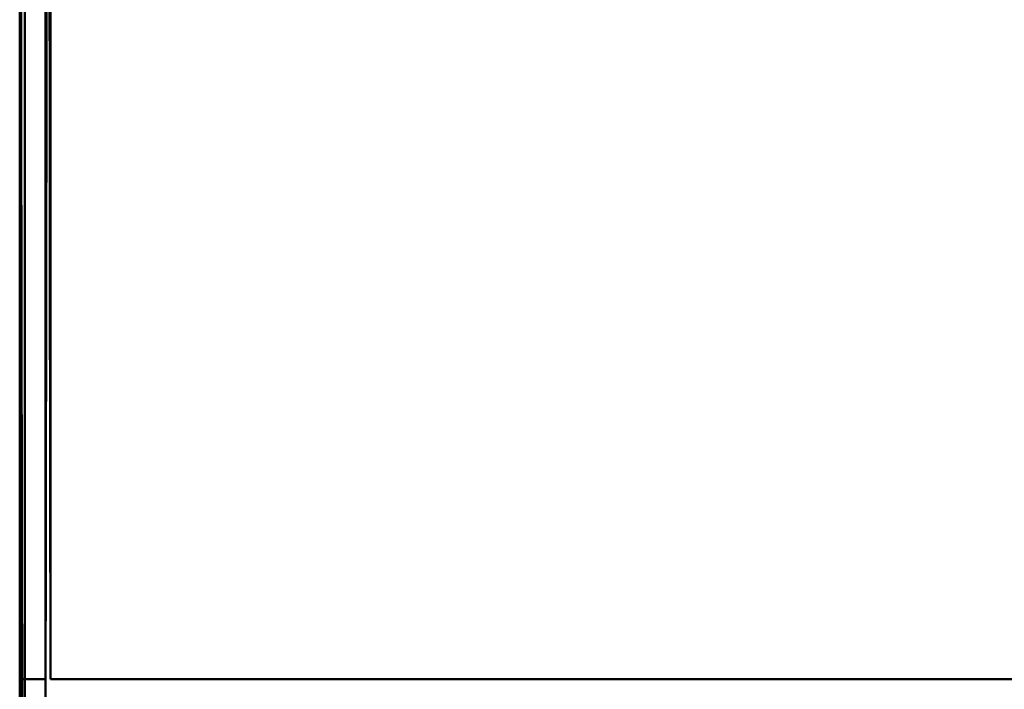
# Model space of a CAD drawing. Header units: millimetres. Extents: x -1442 to 3067, y -120 to 1046.
# Tile 8 of 75: x -334 to -314, y 130 to 143. Entities that reach past the tile are written whole.
import ezdxf

# ---------------------------------------------------------------- set-up
doc = ezdxf.new("R2010")
doc.units = ezdxf.units.MM
doc.layers.add('G-IMPT', color=8, linetype='Continuous', lineweight=40)

# ---------------------------------------------------------------- blocks, each defined once
blk = doc.blocks.new('NEXA 1000 CALQUES_dwg-755156-Gauche')
at = {"layer": 'G-IMPT', "flags": 128}
for points in [[(-332.95, 162.872), (-332.963, 154.622), (-332.975, 146.372), (-332.988, 138.122), (-333, 129.872)], [(-333, 129.872), (-332.988, 138.122), (-332.975, 146.372), (-332.963, 154.622), (-332.95, 162.872)], [(-333, 162.872), (-333, 154.622), (-333, 146.372), (-333, 138.122), (-333, 129.872)], [(-333, 129.872), (-333, 138.122), (-333, 146.372), (-333, 154.622), (-333, 162.872)], [(-333, 162.872), (-333, 154.372), (-333, 145.872), (-333, 137.372), (-333, 128.872)], [(-333, 128.872), (-333, 137.372), (-333, 145.872), (-333, 154.372), (-333, 162.872)], [(-332.95, 162.872), (-332.963, 154.372), (-332.975, 145.872), (-332.988, 137.372), (-333, 128.872)], [(-333, 128.872), (-332.988, 137.372), (-332.975, 145.872), (-332.963, 154.372), (-332.95, 162.872)], [(-332.9, 129.872), (-332.913, 138.122), (-332.925, 146.372), (-332.938, 154.622), (-332.95, 162.872)], [(-332.95, 162.872), (-332.938, 154.622), (-332.925, 146.372), (-332.913, 138.122), (-332.9, 129.872)], [(-332.9, 129.872), (-332.9, 138.122), (-332.9, 146.372), (-332.9, 154.622), (-332.9, 162.872)], [(-332.9, 162.872), (-332.9, 154.622), (-332.9, 146.372), (-332.9, 138.122), (-332.9, 129.872)], [(-333.5, 129.872), (-333.5, 137.747), (-333.5, 145.622), (-333.5, 153.497), (-333.5, 161.372)], [(-333.5, 161.372), (-333.5, 153.497), (-333.5, 145.622), (-333.5, 137.747), (-333.5, 129.872)], [(-333.5, 161.372), (-333.5, 153.497), (-333.5, 145.622), (-333.5, 137.747), (-333.5, 129.872)], [(-333.5, 129.872), (-333.5, 137.747), (-333.5, 145.622), (-333.5, 153.497), (-333.5, 161.372)], [(-333.5, 161.372), (-333.5, 153.272), (-333.5, 145.172), (-333.5, 137.072), (-333.5, 128.972)], [(-333.5, 128.972), (-333.5, 137.072), (-333.5, 145.172), (-333.5, 153.272), (-333.5, 161.372)], [(-333.45, 128.922), (-333.463, 137.035), (-333.475, 145.147), (-333.488, 153.26), (-333.5, 161.372)], [(-333.5, 161.372), (-333.488, 153.26), (-333.475, 145.147), (-333.463, 137.035), (-333.45, 128.922)], [(-333.4, 161.372), (-333.4, 153.272), (-333.4, 145.172), (-333.4, 137.072), (-333.4, 128.972)], [(-333.4, 128.972), (-333.4, 137.072), (-333.4, 145.172), (-333.4, 153.272), (-333.4, 161.372)], [(-333.4, 128.922), (-333.4, 137.035), (-333.4, 145.147), (-333.4, 153.26), (-333.4, 161.372)], [(-333.4, 161.372), (-333.4, 153.397), (-333.4, 145.422), (-333.4, 137.447), (-333.4, 129.472)], [(-333.4, 129.472), (-333.4, 137.447), (-333.4, 145.422), (-333.4, 153.397), (-333.4, 161.372)], [(-333.4, 161.372), (-333.4, 153.26), (-333.4, 145.147), (-333.4, 137.035), (-333.4, 128.922)], [(-333.4, 129.472), (-333.4, 137.447), (-333.4, 145.422), (-333.4, 153.397), (-333.4, 161.372)], [(-333.4, 161.372), (-333.4, 153.397), (-333.4, 145.422), (-333.4, 137.447), (-333.4, 129.472)], [(-332.9, 161.372), (-332.9, 153.497), (-332.9, 145.622), (-332.9, 137.747), (-332.9, 129.872)], [(-332.9, 129.872), (-332.9, 137.747), (-332.9, 145.622), (-332.9, 153.497), (-332.9, 161.372)], [(-332.9, 129.872), (-332.9, 137.747), (-332.9, 145.622), (-332.9, 153.497), (-332.9, 161.372)], [(-332.9, 161.372), (-332.9, 153.497), (-332.9, 145.622), (-332.9, 137.747), (-332.9, 129.872)], [(-333, 129.872), (-333.125, 129.872), (-333.25, 129.872), (-333.375, 129.872), (-333.5, 129.872)], [(-333.5, 129.872), (-333.375, 129.872), (-333.25, 129.872), (-333.125, 129.872), (-333, 129.872)], [(-333, 129.872), (-333.125, 129.872), (-333.25, 129.872), (-333.375, 129.872), (-333.5, 129.872)], [(-333.5, 129.872), (-333.375, 129.872), (-333.25, 129.872), (-333.125, 129.872), (-333, 129.872)], [(331.9, 129.872), (165.7, 129.872), (-0.5, 129.872), (-166.7, 129.872), (-332.9, 129.872)], [(-332.9, 129.872), (-166.7, 129.872), (-0.5, 129.872), (165.7, 129.872), (331.9, 129.872)], [(-332.9, 129.872), (-166.7, 129.872), (-0.5, 129.872), (165.7, 129.872), (331.9, 129.872)], [(331.9, 129.872), (165.7, 129.872), (-0.5, 129.872), (-166.7, 129.872), (-332.9, 129.872)], [(331.9, 129.872), (165.7, 129.872), (-0.5, 129.872), (-166.7, 129.872), (-332.9, 129.872)], [(-332.9, 129.872), (-166.7, 129.872), (-0.5, 129.872), (165.7, 129.872), (331.9, 129.872)], [(331.9, 129.872), (165.7, 129.872), (-0.5, 129.872), (-166.7, 129.872), (-332.9, 129.872)], [(-332.9, 129.872), (-166.7, 129.872), (-0.5, 129.872), (165.7, 129.872), (331.9, 129.872)]]:
    blk.add_lwpolyline(points, dxfattribs=at)

msp = doc.modelspace()

# ---------------------------------------------------------------- block references
at = {"layer": 'G-IMPT'}
msp.add_blockref('NEXA 1000 CALQUES_dwg-755156-Gauche', (0, 0), dxfattribs=at)

doc.saveas('drawing.dxf')
